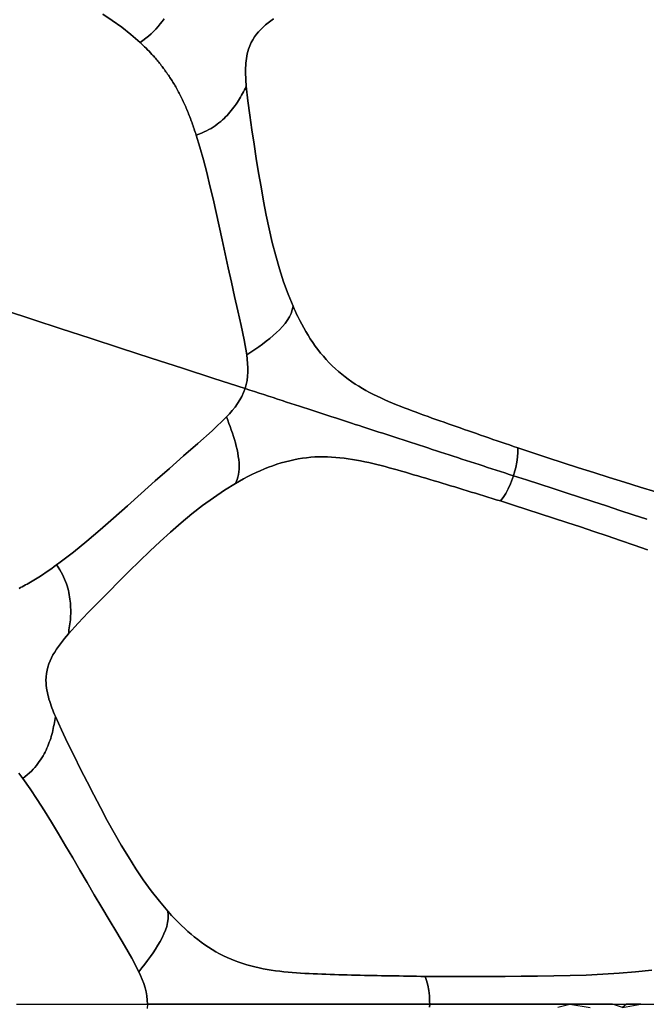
# Model space of a CAD drawing. Header units: centimetres. Extents: x -49.6 to 49.6, y -49.6 to 49.6.
# Tile 18 of 61: x -33.3 to -23.5, y 0 to 15.5. Entities that reach past the tile are written whole.
import ezdxf

# ---------------------------------------------------------------- set-up
doc = ezdxf.new("R2010")
doc.units = ezdxf.units.CM
doc.layers.get('0').update_dxf_attribs({"true_color": 0x5890e1})

msp = doc.modelspace()

# ---------------------------------------------------------------- linework, layer by layer
at = {"color": 16, "true_color": 0x870606}
for points in [[(-33.512, 10.889, 0), (-33.084, 10.75, 0), (-32.64, 10.605, 0), (-32.18, 10.456, 0), (-31.707, 10.302, 0), (-31.224, 10.145, 0), (-30.732, 9.985, 0), (-30.243, 9.826, 0), (-29.751, 9.667, 0), (-29.733, 9.731, 0), (-29.72, 9.795, 0), (-29.712, 9.86, 0), (-29.708, 9.924, 0), (-29.707, 9.993, 0), (-29.71, 10.062, 0), (-29.716, 10.129, 0), (-29.724, 10.195, 0), (-29.763, 10.43, 0), (-29.811, 10.658, 0), (-29.863, 10.886, 0), (-29.914, 11.113, 0), (-29.965, 11.337, 0), (-30.015, 11.56, 0), (-30.063, 11.78, 0), (-30.111, 11.999, 0), (-30.158, 12.216, 0), (-30.205, 12.431, 0), (-30.253, 12.642, 0), (-30.302, 12.851, 0), (-30.352, 13.056, 0), (-30.404, 13.257, 0), (-30.459, 13.453, 0), (-30.517, 13.644, 0), (-30.525, 13.668, 0), (-30.533, 13.692, 0), (-30.542, 13.717, 0), (-30.55, 13.741, 0), (-30.558, 13.765, 0), (-30.566, 13.789, 0), (-30.575, 13.813, 0), (-30.583, 13.837, 0), (-30.592, 13.86, 0), (-30.6, 13.884, 0), (-30.609, 13.907, 0), (-30.618, 13.93, 0), (-30.627, 13.954, 0), (-30.636, 13.977, 0), (-30.645, 13.999, 0), (-30.655, 14.022, 0), (-30.664, 14.045, 0), (-30.673, 14.067, 0), (-30.683, 14.089, 0), (-30.693, 14.111, 0), (-30.702, 14.132, 0), (-30.712, 14.154, 0), (-30.722, 14.175, 0), (-30.732, 14.197, 0), (-30.742, 14.218, 0), (-30.753, 14.239, 0), (-30.763, 14.26, 0), (-30.774, 14.28, 0), (-30.784, 14.301, 0), (-30.795, 14.321, 0), (-30.806, 14.341, 0), (-30.817, 14.361, 0), (-30.828, 14.381, 0), (-30.839, 14.401, 0), (-30.85, 14.42, 0), (-30.861, 14.439, 0), (-30.873, 14.458, 0), (-30.884, 14.477, 0), (-30.896, 14.496, 0), (-30.907, 14.514, 0), (-30.919, 14.532, 0), (-30.931, 14.551, 0), (-30.943, 14.569, 0), (-30.955, 14.586, 0), (-30.967, 14.604, 0), (-30.979, 14.622, 0), (-30.992, 14.639, 0), (-31.004, 14.656, 0), (-31.016, 14.673, 0), (-31.029, 14.69, 0), (-31.042, 14.707, 0), (-31.054, 14.724, 0), (-31.067, 14.74, 0), (-31.08, 14.756, 0), (-31.093, 14.772, 0), (-31.106, 14.789, 0), (-31.119, 14.804, 0), (-31.132, 14.82, 0), (-31.145, 14.836, 0), (-31.159, 14.851, 0), (-31.172, 14.866, 0), (-31.185, 14.882, 0), (-31.199, 14.897, 0), (-31.212, 14.912, 0), (-31.235, 14.936, 0), (-31.258, 14.961, 0), (-31.281, 14.985, 0), (-31.305, 15.008, 0), (-31.328, 15.031, 0), (-31.352, 15.054, 0), (-31.375, 15.077, 0), (-31.399, 15.099, 0), (-31.542, 15.223, 0), (-31.687, 15.338, 0), (-31.835, 15.444, 0), (-31.983, 15.543, 0)], [(-31.983, 15.543, 0), (-31.835, 15.444, 0), (-31.687, 15.338, 0), (-31.542, 15.223, 0), (-31.399, 15.099, 0), (-31.354, 15.132, 0), (-31.311, 15.165, 0), (-31.268, 15.199, 0), (-31.225, 15.237, 0), (-31.187, 15.272, 0), (-31.151, 15.309, 0), (-31.116, 15.348, 0), (-31.082, 15.389, 0), (-31.051, 15.428, 0), (-31.021, 15.468, 0)], [(-31.021, 15.468, 0), (-31.051, 15.428, 0), (-31.082, 15.389, 0), (-31.116, 15.348, 0), (-31.151, 15.309, 0), (-31.187, 15.272, 0), (-31.225, 15.237, 0), (-31.268, 15.199, 0), (-31.311, 15.165, 0), (-31.354, 15.132, 0), (-31.399, 15.099, 0), (-31.375, 15.077, 0), (-31.352, 15.054, 0), (-31.328, 15.031, 0), (-31.305, 15.008, 0), (-31.281, 14.985, 0), (-31.258, 14.961, 0), (-31.235, 14.936, 0), (-31.212, 14.912, 0), (-31.199, 14.897, 0), (-31.185, 14.882, 0), (-31.172, 14.866, 0), (-31.159, 14.851, 0), (-31.145, 14.836, 0), (-31.132, 14.82, 0), (-31.119, 14.804, 0), (-31.106, 14.789, 0), (-31.093, 14.772, 0), (-31.08, 14.756, 0), (-31.067, 14.74, 0), (-31.054, 14.724, 0), (-31.042, 14.707, 0), (-31.029, 14.69, 0), (-31.016, 14.673, 0), (-31.004, 14.656, 0), (-30.992, 14.639, 0), (-30.979, 14.622, 0), (-30.967, 14.604, 0), (-30.955, 14.586, 0), (-30.943, 14.569, 0), (-30.931, 14.551, 0), (-30.919, 14.532, 0), (-30.907, 14.514, 0), (-30.896, 14.496, 0), (-30.884, 14.477, 0), (-30.873, 14.458, 0), (-30.861, 14.439, 0), (-30.85, 14.42, 0), (-30.839, 14.401, 0), (-30.828, 14.381, 0), (-30.817, 14.361, 0), (-30.806, 14.341, 0), (-30.795, 14.321, 0), (-30.784, 14.301, 0), (-30.774, 14.28, 0), (-30.763, 14.26, 0), (-30.753, 14.239, 0), (-30.742, 14.218, 0), (-30.732, 14.197, 0), (-30.722, 14.175, 0), (-30.712, 14.154, 0), (-30.702, 14.132, 0), (-30.693, 14.111, 0), (-30.683, 14.089, 0), (-30.673, 14.067, 0), (-30.664, 14.045, 0), (-30.655, 14.022, 0), (-30.645, 13.999, 0), (-30.636, 13.977, 0), (-30.627, 13.954, 0), (-30.618, 13.93, 0), (-30.609, 13.907, 0), (-30.6, 13.884, 0), (-30.592, 13.86, 0), (-30.583, 13.837, 0), (-30.575, 13.813, 0), (-30.566, 13.789, 0), (-30.558, 13.765, 0), (-30.55, 13.741, 0), (-30.542, 13.717, 0), (-30.533, 13.692, 0), (-30.525, 13.668, 0), (-30.517, 13.644, 0), (-30.475, 13.66, 0), (-30.433, 13.677, 0), (-30.393, 13.694, 0), (-30.354, 13.712, 0), (-30.318, 13.731, 0), (-30.283, 13.751, 0), (-30.251, 13.772, 0), (-30.219, 13.793, 0), (-30.189, 13.814, 0), (-30.161, 13.837, 0), (-30.133, 13.859, 0), (-30.107, 13.882, 0), (-30.081, 13.906, 0), (-30.057, 13.93, 0), (-30.033, 13.954, 0), (-30.01, 13.979, 0), (-29.988, 14.004, 0), (-29.967, 14.029, 0), (-29.946, 14.055, 0), (-29.926, 14.081, 0), (-29.907, 14.107, 0), (-29.888, 14.133, 0), (-29.87, 14.16, 0), (-29.853, 14.187, 0), (-29.836, 14.214, 0), (-29.82, 14.242, 0), (-29.805, 14.27, 0), (-29.79, 14.298, 0), (-29.775, 14.326, 0), (-29.76, 14.354, 0), (-29.746, 14.383, 0), (-29.731, 14.411, 0), (-29.734, 14.447, 0), (-29.737, 14.483, 0), (-29.739, 14.519, 0), (-29.74, 14.555, 0), (-29.742, 14.592, 0), (-29.742, 14.628, 0), (-29.742, 14.665, 0), (-29.741, 14.702, 0), (-29.74, 14.737, 0), (-29.738, 14.772, 0), (-29.734, 14.809, 0), (-29.73, 14.846, 0), (-29.724, 14.883, 0), (-29.717, 14.92, 0), (-29.708, 14.957, 0), (-29.697, 14.994, 0), (-29.678, 15.047, 0), (-29.656, 15.096, 0), (-29.631, 15.143, 0), (-29.603, 15.187, 0), (-29.573, 15.228, 0), (-29.54, 15.268, 0), (-29.505, 15.305, 0), (-29.468, 15.341, 0), (-29.43, 15.375, 0), (-29.389, 15.409, 0), (-29.347, 15.441, 0), (-29.304, 15.471, 0)], [(-29.304, 15.471, 0), (-29.347, 15.441, 0), (-29.389, 15.409, 0), (-29.43, 15.375, 0), (-29.468, 15.341, 0), (-29.505, 15.305, 0), (-29.54, 15.268, 0), (-29.573, 15.228, 0), (-29.603, 15.187, 0), (-29.631, 15.143, 0), (-29.656, 15.096, 0), (-29.678, 15.047, 0), (-29.697, 14.994, 0), (-29.708, 14.957, 0), (-29.717, 14.92, 0), (-29.724, 14.883, 0), (-29.73, 14.846, 0), (-29.734, 14.809, 0), (-29.738, 14.772, 0), (-29.74, 14.737, 0), (-29.741, 14.702, 0), (-29.742, 14.665, 0), (-29.742, 14.628, 0), (-29.742, 14.592, 0), (-29.74, 14.555, 0), (-29.739, 14.519, 0), (-29.737, 14.483, 0), (-29.734, 14.447, 0), (-29.731, 14.411, 0), (-29.707, 14.182, 0), (-29.677, 13.956, 0), (-29.644, 13.73, 0), (-29.609, 13.504, 0), (-29.574, 13.28, 0), (-29.537, 13.054, 0), (-29.5, 12.832, 0), (-29.46, 12.609, 0), (-29.417, 12.39, 0), (-29.372, 12.172, 0), (-29.323, 11.959, 0), (-29.269, 11.748, 0), (-29.21, 11.544, 0), (-29.145, 11.342, 0), (-29.075, 11.148, 0), (-28.997, 10.959, 0), (-28.979, 10.917, 0), (-28.96, 10.876, 0), (-28.941, 10.835, 0), (-28.921, 10.795, 0), (-28.891, 10.735, 0), (-28.86, 10.676, 0), (-28.828, 10.618, 0), (-28.795, 10.56, 0), (-28.761, 10.504, 0), (-28.726, 10.449, 0), (-28.687, 10.39, 0), (-28.648, 10.334, 0), (-28.607, 10.278, 0), (-28.564, 10.224, 0), (-28.521, 10.172, 0), (-28.476, 10.12, 0), (-28.429, 10.071, 0), (-28.381, 10.022, 0), (-28.333, 9.976, 0), (-28.284, 9.932, 0), (-28.233, 9.89, 0), (-28.181, 9.85, 0), (-28.129, 9.811, 0), (-28.075, 9.773, 0), (-28.021, 9.737, 0), (-27.965, 9.702, 0), (-27.909, 9.669, 0), (-27.852, 9.637, 0), (-27.794, 9.606, 0), (-27.736, 9.575, 0), (-27.677, 9.546, 0), (-27.617, 9.518, 0), (-27.557, 9.491, 0), (-27.496, 9.464, 0), (-27.436, 9.438, 0), (-27.375, 9.413, 0), (-27.314, 9.389, 0), (-27.252, 9.365, 0), (-27.191, 9.341, 0), (-27.128, 9.317, 0), (-27.066, 9.294, 0), (-27.003, 9.271, 0), (-26.941, 9.249, 0), (-26.878, 9.226, 0), (-26.816, 9.203, 0), (-26.753, 9.181, 0), (-26.69, 9.158, 0), (-26.626, 9.136, 0), (-26.563, 9.113, 0), (-26.499, 9.091, 0), (-26.436, 9.069, 0), (-26.372, 9.047, 0), (-26.308, 9.024, 0), (-26.244, 9.002, 0), (-26.18, 8.98, 0), (-26.116, 8.958, 0), (-26.052, 8.936, 0), (-25.987, 8.913, 0), (-25.923, 8.891, 0), (-25.858, 8.869, 0), (-25.794, 8.847, 0), (-25.729, 8.825, 0), (-25.664, 8.803, 0), (-25.599, 8.781, 0), (-25.534, 8.759, 0), (-25.469, 8.736, 0), (-25.233, 8.657, 0), (-24.995, 8.578, 0), (-24.756, 8.5, 0), (-24.516, 8.424, 0), (-24.275, 8.347, 0), (-24.033, 8.271, 0), (-23.791, 8.195, 0), (-23.547, 8.12, 0), (-23.302, 8.046, 0)], [(-33.3, 6.529, 0), (-33.274, 6.542, 0), (-33.248, 6.556, 0), (-33.223, 6.569, 0), (-33.197, 6.583, 0), (-33.172, 6.597, 0), (-33.146, 6.611, 0), (-33.12, 6.626, 0), (-33.095, 6.641, 0), (-33.069, 6.657, 0), (-33.043, 6.672, 0), (-33.017, 6.688, 0), (-32.991, 6.705, 0), (-32.965, 6.721, 0), (-32.94, 6.738, 0), (-32.914, 6.755, 0), (-32.888, 6.773, 0), (-32.862, 6.79, 0), (-32.824, 6.817, 0), (-32.786, 6.843, 0), (-32.748, 6.871, 0), (-32.709, 6.898, 0), (-32.654, 6.939, 0), (-32.446, 7.1, 0), (-32.237, 7.27, 0), (-32.027, 7.448, 0), (-31.817, 7.632, 0), (-31.599, 7.824, 0), (-31.38, 8.019, 0), (-31.16, 8.215, 0), (-30.938, 8.412, 0), (-30.715, 8.608, 0), (-30.49, 8.804, 0), (-30.265, 9.004, 0), (-30.041, 9.221, 0), (-29.995, 9.27, 0), (-29.951, 9.321, 0), (-29.908, 9.375, 0), (-29.868, 9.432, 0), (-29.833, 9.487, 0), (-29.802, 9.544, 0), (-29.775, 9.604, 0), (-29.751, 9.667, 0), (-30.243, 9.826, 0), (-30.732, 9.985, 0), (-31.224, 10.145, 0), (-31.707, 10.302, 0), (-32.18, 10.456, 0), (-32.64, 10.605, 0), (-33.084, 10.75, 0), (-33.512, 10.889, 0)], [(-23.302, 8.046, 0), (-23.547, 8.12, 0), (-23.791, 8.195, 0), (-24.033, 8.271, 0), (-24.275, 8.347, 0), (-24.516, 8.424, 0), (-24.756, 8.5, 0), (-24.995, 8.578, 0), (-25.233, 8.657, 0), (-25.469, 8.736, 0), (-25.468, 8.667, 0), (-25.472, 8.591, 0), (-25.483, 8.51, 0), (-25.501, 8.425, 0), (-25.524, 8.339, 0), (-25.537, 8.297, 0), (-25.331, 8.231, 0), (-25.123, 8.163, 0), (-24.915, 8.095, 0), (-24.706, 8.027, 0), (-24.497, 7.96, 0), (-24.288, 7.892, 0), (-24.077, 7.823, 0), (-23.866, 7.754, 0), (-23.655, 7.686, 0), (-23.444, 7.617, 0)], [(-23.431, 7.132, 0), (-23.643, 7.208, 0), (-23.854, 7.281, 0), (-24.065, 7.352, 0), (-24.276, 7.423, 0), (-24.486, 7.494, 0), (-24.697, 7.564, 0), (-24.906, 7.633, 0), (-25.116, 7.702, 0), (-25.324, 7.769, 0), (-25.533, 7.836, 0), (-25.74, 7.901, 0), (-25.806, 7.921, 0), (-25.872, 7.941, 0), (-25.938, 7.962, 0), (-26.003, 7.982, 0), (-26.069, 8.002, 0), (-26.134, 8.022, 0), (-26.199, 8.042, 0), (-26.264, 8.062, 0), (-26.329, 8.082, 0), (-26.394, 8.102, 0), (-26.459, 8.122, 0), (-26.524, 8.141, 0), (-26.589, 8.161, 0), (-26.653, 8.18, 0), (-26.718, 8.2, 0), (-26.782, 8.219, 0), (-26.847, 8.238, 0), (-26.911, 8.257, 0), (-26.975, 8.276, 0), (-27.039, 8.295, 0), (-27.104, 8.314, 0), (-27.168, 8.333, 0), (-27.232, 8.351, 0), (-27.296, 8.37, 0), (-27.36, 8.388, 0), (-27.424, 8.406, 0), (-27.488, 8.423, 0), (-27.552, 8.441, 0), (-27.616, 8.457, 0), (-27.68, 8.473, 0), (-27.744, 8.489, 0), (-27.808, 8.503, 0), (-27.872, 8.518, 0), (-27.936, 8.531, 0), (-28.001, 8.543, 0), (-28.065, 8.554, 0), (-28.13, 8.564, 0), (-28.195, 8.573, 0), (-28.26, 8.58, 0), (-28.325, 8.586, 0), (-28.391, 8.591, 0), (-28.456, 8.594, 0), (-28.522, 8.595, 0), (-28.588, 8.594, 0), (-28.653, 8.592, 0), (-28.719, 8.588, 0), (-28.785, 8.581, 0), (-28.851, 8.573, 0), (-28.917, 8.562, 0), (-28.984, 8.549, 0), (-29.05, 8.534, 0), (-29.116, 8.517, 0), (-29.183, 8.498, 0), (-29.249, 8.477, 0), (-29.315, 8.455, 0), (-29.38, 8.43, 0), (-29.447, 8.404, 0), (-29.512, 8.376, 0), (-29.578, 8.346, 0), (-29.642, 8.316, 0), (-29.708, 8.283, 0), (-29.773, 8.249, 0), (-29.837, 8.213, 0), (-29.901, 8.176, 0), (-30.075, 8.069, 0), (-30.246, 7.953, 0), (-30.417, 7.828, 0), (-30.585, 7.697, 0), (-30.754, 7.557, 0), (-30.92, 7.412, 0), (-31.084, 7.264, 0), (-31.245, 7.113, 0), (-31.409, 6.956, 0), (-31.57, 6.798, 0), (-31.732, 6.638, 0), (-31.892, 6.477, 0), (-32.053, 6.314, 0), (-32.213, 6.151, 0), (-32.37, 5.985, 0), (-32.524, 5.815, 0), (-32.555, 5.778, 0), (-32.587, 5.74, 0), (-32.619, 5.7, 0), (-32.651, 5.659, 0), (-32.682, 5.616, 0), (-32.712, 5.573, 0), (-32.74, 5.529, 0), (-32.767, 5.484, 0), (-32.791, 5.438, 0), (-32.812, 5.392, 0), (-32.831, 5.344, 0), (-32.847, 5.295, 0), (-32.86, 5.245, 0), (-32.869, 5.193, 0), (-32.875, 5.139, 0), (-32.877, 5.083, 0), (-32.875, 5.045, 0), (-32.873, 5.007, 0), (-32.868, 4.969, 0), (-32.862, 4.932, 0), (-32.855, 4.896, 0), (-32.847, 4.86, 0), (-32.838, 4.825, 0), (-32.829, 4.791, 0), (-32.818, 4.756, 0), (-32.807, 4.721, 0), (-32.795, 4.687, 0), (-32.783, 4.653, 0), (-32.77, 4.619, 0), (-32.757, 4.585, 0), (-32.743, 4.551, 0), (-32.729, 4.518, 0), (-32.635, 4.308, 0), (-32.537, 4.103, 0), (-32.436, 3.898, 0), (-32.333, 3.693, 0), (-32.23, 3.491, 0), (-32.126, 3.288, 0), (-32.021, 3.088, 0), (-31.914, 2.888, 0), (-31.806, 2.693, 0), (-31.696, 2.5, 0), (-31.583, 2.313, 0), (-31.466, 2.128, 0), (-31.348, 1.952, 0), (-31.224, 1.781, 0), (-31.096, 1.617, 0), (-30.964, 1.462, 0), (-30.934, 1.428, 0), (-30.903, 1.395, 0), (-30.872, 1.362, 0), (-30.841, 1.33, 0), (-30.794, 1.282, 0), (-30.746, 1.235, 0), (-30.698, 1.19, 0), (-30.649, 1.145, 0), (-30.599, 1.102, 0), (-30.549, 1.06, 0), (-30.494, 1.017, 0), (-30.439, 0.975, 0), (-30.383, 0.935, 0), (-30.326, 0.897, 0), (-30.268, 0.86, 0), (-30.209, 0.826, 0), (-30.15, 0.793, 0), (-30.089, 0.761, 0), (-30.029, 0.733, 0), (-29.969, 0.706, 0), (-29.907, 0.682, 0), (-29.846, 0.659, 0), (-29.784, 0.638, 0), (-29.721, 0.619, 0), (-29.658, 0.602, 0), (-29.595, 0.586, 0), (-29.531, 0.571, 0), (-29.467, 0.558, 0), (-29.402, 0.546, 0), (-29.338, 0.536, 0), (-29.272, 0.526, 0), (-29.207, 0.518, 0), (-29.141, 0.511, 0), (-29.075, 0.504, 0), (-29.01, 0.498, 0), (-28.944, 0.493, 0), (-28.878, 0.489, 0), (-28.812, 0.485, 0), (-28.746, 0.481, 0), (-28.68, 0.478, 0), (-28.613, 0.476, 0), (-28.547, 0.473, 0), (-28.48, 0.471, 0), (-28.414, 0.468, 0), (-28.347, 0.466, 0), (-28.28, 0.464, 0), (-28.213, 0.463, 0), (-28.146, 0.461, 0), (-28.079, 0.459, 0), (-28.011, 0.457, 0), (-27.944, 0.456, 0), (-27.877, 0.454, 0), (-27.809, 0.453, 0), (-27.742, 0.452, 0), (-27.674, 0.45, 0), (-27.606, 0.449, 0), (-27.538, 0.448, 0), (-27.469, 0.447, 0), (-27.401, 0.446, 0), (-27.333, 0.445, 0), (-27.265, 0.444, 0), (-27.197, 0.442, 0), (-27.128, 0.441, 0), (-27.06, 0.44, 0), (-26.991, 0.439, 0), (-26.922, 0.438, 0), (-26.673, 0.436, 0), (-26.422, 0.434, 0), (-26.171, 0.434, 0), (-25.919, 0.435, 0), (-25.667, 0.437, 0), (-25.413, 0.44, 0), (-25.159, 0.442, 0), (-24.904, 0.446, 0), (-24.648, 0.451, 0), (-24.392, 0.459, 0), (-24.135, 0.471, 0), (-23.878, 0.487, 0), (-23.621, 0.508, 0), (-23.364, 0.536, 0)], [(-23.444, 7.617, 0), (-23.655, 7.686, 0), (-23.866, 7.754, 0), (-24.077, 7.823, 0), (-24.288, 7.892, 0), (-24.497, 7.96, 0), (-24.706, 8.027, 0), (-24.915, 8.095, 0), (-25.123, 8.163, 0), (-25.331, 8.231, 0), (-25.537, 8.297, 0), (-25.552, 8.254, 0), (-25.584, 8.171, 0), (-25.619, 8.092, 0), (-25.658, 8.02, 0), (-25.699, 7.956, 0), (-25.74, 7.901, 0), (-25.533, 7.836, 0), (-25.324, 7.769, 0), (-25.116, 7.702, 0), (-24.906, 7.633, 0), (-24.697, 7.564, 0), (-24.486, 7.494, 0), (-24.276, 7.423, 0), (-24.065, 7.352, 0), (-23.854, 7.281, 0), (-23.643, 7.208, 0), (-23.431, 7.132, 0)], [(-33.301, 3.628, 0), (-33.285, 3.608, 0), (-33.27, 3.587, 0), (-33.255, 3.566, 0), (-33.24, 3.545, 0), (-33.205, 3.574, 0), (-33.17, 3.603, 0), (-33.137, 3.632, 0), (-33.106, 3.661, 0), (-33.077, 3.691, 0), (-33.051, 3.72, 0), (-33.026, 3.75, 0), (-33.002, 3.779, 0), (-32.981, 3.809, 0), (-32.96, 3.839, 0), (-32.941, 3.869, 0), (-32.923, 3.9, 0), (-32.906, 3.93, 0), (-32.89, 3.96, 0), (-32.875, 3.991, 0), (-32.861, 4.021, 0), (-32.848, 4.052, 0), (-32.835, 4.082, 0), (-32.824, 4.113, 0), (-32.813, 4.144, 0), (-32.802, 4.175, 0), (-32.793, 4.206, 0), (-32.784, 4.237, 0), (-32.776, 4.268, 0), (-32.769, 4.299, 0), (-32.762, 4.33, 0), (-32.756, 4.361, 0), (-32.75, 4.393, 0), (-32.745, 4.424, 0), (-32.74, 4.455, 0), (-32.734, 4.487, 0), (-32.729, 4.518, 0), (-32.743, 4.551, 0), (-32.757, 4.585, 0), (-32.77, 4.619, 0), (-32.783, 4.653, 0), (-32.795, 4.687, 0), (-32.807, 4.721, 0), (-32.818, 4.756, 0), (-32.829, 4.791, 0), (-32.838, 4.825, 0), (-32.847, 4.86, 0), (-32.855, 4.896, 0), (-32.862, 4.932, 0), (-32.868, 4.969, 0), (-32.873, 5.007, 0), (-32.875, 5.045, 0), (-32.877, 5.083, 0), (-32.875, 5.139, 0), (-32.869, 5.193, 0), (-32.86, 5.245, 0), (-32.847, 5.295, 0), (-32.831, 5.344, 0), (-32.812, 5.392, 0), (-32.791, 5.438, 0), (-32.767, 5.484, 0), (-32.74, 5.529, 0), (-32.712, 5.573, 0), (-32.682, 5.616, 0), (-32.651, 5.659, 0), (-32.619, 5.7, 0), (-32.587, 5.74, 0), (-32.555, 5.778, 0), (-32.524, 5.815, 0), (-32.52, 5.847, 0), (-32.515, 5.878, 0), (-32.51, 5.909, 0), (-32.505, 5.941, 0), (-32.501, 5.972, 0), (-32.497, 6.004, 0), (-32.494, 6.036, 0), (-32.491, 6.068, 0), (-32.489, 6.1, 0), (-32.488, 6.132, 0), (-32.488, 6.165, 0), (-32.488, 6.197, 0), (-32.489, 6.23, 0), (-32.49, 6.263, 0), (-32.493, 6.296, 0), (-32.496, 6.329, 0), (-32.5, 6.362, 0), (-32.505, 6.396, 0), (-32.511, 6.43, 0), (-32.518, 6.464, 0), (-32.525, 6.498, 0), (-32.534, 6.532, 0), (-32.544, 6.567, 0), (-32.556, 6.602, 0), (-32.569, 6.638, 0), (-32.583, 6.674, 0), (-32.6, 6.71, 0), (-32.618, 6.747, 0), (-32.638, 6.784, 0), (-32.661, 6.822, 0), (-32.685, 6.86, 0), (-32.709, 6.898, 0), (-32.748, 6.871, 0), (-32.786, 6.843, 0), (-32.824, 6.817, 0), (-32.862, 6.79, 0), (-32.888, 6.773, 0), (-32.914, 6.755, 0), (-32.94, 6.738, 0), (-32.965, 6.721, 0), (-32.991, 6.705, 0), (-33.017, 6.688, 0), (-33.043, 6.672, 0), (-33.069, 6.657, 0), (-33.095, 6.641, 0), (-33.12, 6.626, 0), (-33.146, 6.611, 0), (-33.172, 6.597, 0), (-33.197, 6.583, 0), (-33.223, 6.569, 0), (-33.248, 6.556, 0), (-33.274, 6.542, 0), (-33.3, 6.529, 0)], [(-33.339, 0, 0), (-32.83, 0, 0), (-32.314, 0, 0), (-31.799, 0, 0), (-31.282, 0, 0), (-31.285, 0.067, 0), (-31.293, 0.132, 0), (-31.305, 0.196, 0), (-31.321, 0.259, 0), (-31.341, 0.324, 0), (-31.365, 0.389, 0), (-31.392, 0.451, 0), (-31.419, 0.511, 0), (-31.529, 0.723, 0), (-31.646, 0.925, 0), (-31.765, 1.126, 0), (-31.884, 1.325, 0), (-32.002, 1.522, 0), (-32.118, 1.719, 0), (-32.232, 1.913, 0), (-32.345, 2.107, 0), (-32.457, 2.299, 0), (-32.568, 2.489, 0), (-32.679, 2.675, 0), (-32.79, 2.858, 0), (-32.901, 3.038, 0), (-33.013, 3.213, 0), (-33.125, 3.382, 0), (-33.24, 3.545, 0), (-33.255, 3.566, 0), (-33.27, 3.587, 0), (-33.285, 3.608, 0), (-33.301, 3.628, 0)], [(-23.364, 0.536, 0), (-23.621, 0.508, 0), (-23.878, 0.487, 0), (-24.135, 0.471, 0), (-24.392, 0.459, 0), (-24.648, 0.451, 0), (-24.904, 0.446, 0), (-25.159, 0.442, 0), (-25.413, 0.44, 0), (-25.667, 0.437, 0), (-25.919, 0.435, 0), (-26.171, 0.434, 0), (-26.422, 0.434, 0), (-26.673, 0.436, 0), (-26.922, 0.438, 0), (-26.9, 0.372, 0), (-26.88, 0.3, 0), (-26.866, 0.219, 0), (-26.856, 0.133, 0), (-26.852, 0.044, 0), (-26.851, 0, 0), (-26.635, 0, 0), (-26.416, 0, 0), (-26.197, 0, 0), (-25.977, 0, 0), (-25.758, 0, 0), (-25.538, 0, 0), (-25.316, 0, 0), (-25.094, 0, 0), (-24.873, 0, 0), (-24.651, 0, 0), (-24.428, 0, 0), (-24.204, 0, 0), (-23.982, 0, 0), (-23.759, 0, 0), (-23.536, 0, 0), (-23.312, 0, 0)], [(-26.852, -0.046, 0), (-26.851, 0, 0), (-26.922, 0, 0), (-26.993, 0, 0), (-27.064, 0, 0), (-27.135, 0, 0), (-27.206, 0, 0), (-27.277, 0, 0), (-27.348, 0, 0), (-27.419, 0, 0), (-27.49, 0, 0), (-27.561, 0, 0), (-27.632, 0, 0), (-27.702, 0, 0), (-27.773, 0, 0), (-27.843, 0, 0), (-27.913, 0, 0), (-27.983, 0, 0), (-28.053, 0, 0), (-28.123, 0, 0), (-28.193, 0, 0), (-28.262, 0, 0), (-28.331, 0, 0), (-28.4, 0, 0), (-28.468, 0, 0), (-28.536, 0, 0), (-28.605, 0, 0), (-28.673, 0, 0), (-28.74, 0, 0), (-28.808, 0, 0), (-28.875, 0, 0), (-28.941, 0, 0), (-29.007, 0, 0), (-29.073, 0, 0), (-29.14, 0, 0), (-29.206, 0, 0), (-29.271, 0, 0), (-29.335, 0, 0), (-29.398, 0, 0), (-29.462, 0, 0), (-29.526, 0, 0), (-29.591, 0, 0), (-29.656, 0, 0), (-29.721, 0, 0), (-29.785, 0, 0), (-29.85, 0, 0), (-29.915, 0, 0), (-29.98, 0, 0), (-30.046, 0, 0), (-30.112, 0, 0), (-30.179, 0, 0), (-30.247, 0, 0), (-30.316, 0, 0), (-30.385, 0, 0), (-30.455, 0, 0), (-30.526, 0, 0), (-30.598, 0, 0), (-30.67, 0, 0), (-30.744, 0, 0), (-30.819, 0, 0), (-30.895, 0, 0), (-30.971, 0, 0), (-31.048, 0, 0), (-31.126, 0, 0), (-31.204, 0, 0), (-31.282, 0, 0), (-31.285, -0.067, 0)], [(-24.84, -0.047, 0), (-24.651, 0, 0), (-24.873, 0, 0), (-25.094, 0, 0), (-25.316, 0, 0), (-25.538, 0, 0), (-25.758, 0, 0), (-25.977, 0, 0), (-26.197, 0, 0), (-26.416, 0, 0), (-26.635, 0, 0), (-26.851, 0, 0), (-26.852, -0.046, 0)], [(-23.822, -0.051, 0), (-23.982, 0, 0), (-24.204, 0, 0), (-24.428, 0, 0), (-24.651, 0, 0), (-24.332, -0.048, 0)]]:
    msp.add_polyline3d(points, dxfattribs=at)
for points in [[(-29.763, 10.43, 0), (-29.724, 10.195, 0), (-29.661, 10.237, 0), (-29.598, 10.28, 0), (-29.536, 10.322, 0), (-29.476, 10.365, 0), (-29.419, 10.408, 0), (-29.364, 10.452, 0), (-29.31, 10.497, 0), (-29.258, 10.544, 0), (-29.21, 10.59, 0), (-29.165, 10.638, 0), (-29.123, 10.687, 0), (-29.087, 10.736, 0), (-29.054, 10.79, 0), (-29.028, 10.843, 0), (-29.009, 10.901, 0), (-28.997, 10.959, 0), (-29.075, 11.148, 0), (-29.145, 11.342, 0), (-29.21, 11.544, 0), (-29.269, 11.748, 0), (-29.323, 11.959, 0), (-29.372, 12.172, 0), (-29.417, 12.39, 0), (-29.46, 12.609, 0), (-29.5, 12.832, 0), (-29.537, 13.054, 0), (-29.574, 13.28, 0), (-29.609, 13.504, 0), (-29.644, 13.73, 0), (-29.677, 13.956, 0), (-29.707, 14.182, 0), (-29.731, 14.411, 0), (-29.746, 14.383, 0), (-29.76, 14.354, 0), (-29.775, 14.326, 0), (-29.79, 14.298, 0), (-29.805, 14.27, 0), (-29.82, 14.242, 0), (-29.836, 14.214, 0), (-29.853, 14.187, 0), (-29.87, 14.16, 0), (-29.888, 14.133, 0), (-29.907, 14.107, 0), (-29.926, 14.081, 0), (-29.946, 14.055, 0), (-29.967, 14.029, 0), (-29.988, 14.004, 0), (-30.01, 13.979, 0), (-30.033, 13.954, 0), (-30.057, 13.93, 0), (-30.081, 13.906, 0), (-30.107, 13.882, 0), (-30.133, 13.859, 0), (-30.161, 13.837, 0), (-30.189, 13.814, 0), (-30.219, 13.793, 0), (-30.251, 13.772, 0), (-30.283, 13.751, 0), (-30.318, 13.731, 0), (-30.354, 13.712, 0), (-30.393, 13.694, 0), (-30.433, 13.677, 0), (-30.475, 13.66, 0), (-30.517, 13.644, 0), (-30.459, 13.453, 0), (-30.404, 13.257, 0), (-30.352, 13.056, 0), (-30.302, 12.851, 0), (-30.253, 12.642, 0), (-30.205, 12.431, 0), (-30.158, 12.216, 0), (-30.111, 11.999, 0), (-30.063, 11.78, 0), (-30.015, 11.56, 0), (-29.965, 11.337, 0), (-29.914, 11.113, 0), (-29.863, 10.886, 0), (-29.811, 10.658, 0)], [(-29.087, 10.736, 0), (-29.123, 10.687, 0), (-29.165, 10.638, 0), (-29.21, 10.59, 0), (-29.258, 10.544, 0), (-29.31, 10.497, 0), (-29.364, 10.452, 0), (-29.419, 10.408, 0), (-29.476, 10.365, 0), (-29.536, 10.322, 0), (-29.598, 10.28, 0), (-29.661, 10.237, 0), (-29.724, 10.195, 0), (-29.716, 10.129, 0), (-29.71, 10.062, 0), (-29.707, 9.993, 0), (-29.708, 9.924, 0), (-29.712, 9.86, 0), (-29.72, 9.795, 0), (-29.733, 9.731, 0), (-29.751, 9.667, 0), (-29.677, 9.642, 0), (-29.602, 9.618, 0), (-29.529, 9.594, 0), (-29.455, 9.571, 0), (-29.383, 9.547, 0), (-29.311, 9.524, 0), (-29.24, 9.501, 0), (-29.169, 9.478, 0), (-29.1, 9.455, 0), (-29.032, 9.433, 0), (-28.964, 9.411, 0), (-28.898, 9.389, 0), (-28.832, 9.368, 0), (-28.767, 9.347, 0), (-28.702, 9.326, 0), (-28.638, 9.305, 0), (-28.576, 9.285, 0), (-28.513, 9.264, 0), (-28.451, 9.244, 0), (-28.389, 9.224, 0), (-28.328, 9.204, 0), (-28.266, 9.184, 0), (-28.204, 9.164, 0), (-28.143, 9.144, 0), (-28.081, 9.124, 0), (-28.02, 9.104, 0), (-27.959, 9.084, 0), (-27.899, 9.065, 0), (-27.838, 9.045, 0), (-27.777, 9.025, 0), (-27.714, 9.005, 0), (-27.65, 8.984, 0), (-27.588, 8.964, 0), (-27.525, 8.943, 0), (-27.461, 8.923, 0), (-27.398, 8.902, 0), (-27.334, 8.881, 0), (-27.269, 8.86, 0), (-27.205, 8.839, 0), (-27.14, 8.818, 0), (-27.075, 8.797, 0), (-27.01, 8.776, 0), (-26.944, 8.755, 0), (-26.879, 8.733, 0), (-26.813, 8.712, 0), (-26.747, 8.691, 0), (-26.68, 8.669, 0), (-26.614, 8.647, 0), (-26.547, 8.626, 0), (-26.481, 8.604, 0), (-26.414, 8.582, 0), (-26.346, 8.56, 0), (-26.279, 8.539, 0), (-26.212, 8.517, 0), (-26.145, 8.495, 0), (-26.077, 8.473, 0), (-26.01, 8.451, 0), (-25.942, 8.429, 0), (-25.875, 8.407, 0), (-25.807, 8.385, 0), (-25.74, 8.363, 0), (-25.672, 8.341, 0), (-25.605, 8.319, 0), (-25.537, 8.297, 0), (-25.524, 8.339, 0), (-25.501, 8.425, 0), (-25.483, 8.51, 0), (-25.472, 8.591, 0), (-25.468, 8.667, 0), (-25.469, 8.736, 0), (-25.534, 8.759, 0), (-25.599, 8.781, 0), (-25.664, 8.803, 0), (-25.729, 8.825, 0), (-25.794, 8.847, 0), (-25.858, 8.869, 0), (-25.923, 8.891, 0), (-25.987, 8.913, 0), (-26.052, 8.936, 0), (-26.116, 8.958, 0), (-26.18, 8.98, 0), (-26.244, 9.002, 0), (-26.308, 9.024, 0), (-26.372, 9.047, 0), (-26.436, 9.069, 0), (-26.499, 9.091, 0), (-26.563, 9.113, 0), (-26.626, 9.136, 0), (-26.69, 9.158, 0), (-26.753, 9.181, 0), (-26.816, 9.203, 0), (-26.878, 9.226, 0), (-26.941, 9.249, 0), (-27.003, 9.271, 0), (-27.066, 9.294, 0), (-27.128, 9.317, 0), (-27.191, 9.341, 0), (-27.252, 9.365, 0), (-27.314, 9.389, 0), (-27.375, 9.413, 0), (-27.436, 9.438, 0), (-27.496, 9.464, 0), (-27.557, 9.491, 0), (-27.617, 9.518, 0), (-27.677, 9.546, 0), (-27.736, 9.575, 0), (-27.794, 9.606, 0), (-27.852, 9.637, 0), (-27.909, 9.669, 0), (-27.965, 9.702, 0), (-28.021, 9.737, 0), (-28.075, 9.773, 0), (-28.129, 9.811, 0), (-28.181, 9.85, 0), (-28.233, 9.89, 0), (-28.284, 9.932, 0), (-28.333, 9.976, 0), (-28.381, 10.022, 0), (-28.429, 10.071, 0), (-28.476, 10.12, 0), (-28.521, 10.172, 0), (-28.564, 10.224, 0), (-28.607, 10.278, 0), (-28.648, 10.334, 0), (-28.687, 10.39, 0), (-28.726, 10.449, 0), (-28.761, 10.504, 0), (-28.795, 10.56, 0), (-28.828, 10.618, 0), (-28.86, 10.676, 0), (-28.891, 10.735, 0), (-28.921, 10.795, 0), (-28.941, 10.835, 0), (-28.96, 10.876, 0), (-28.979, 10.917, 0), (-28.997, 10.959, 0), (-29.009, 10.901, 0), (-29.028, 10.843, 0), (-29.054, 10.79, 0)], [(-29.775, 9.604, 0), (-29.802, 9.544, 0), (-29.833, 9.487, 0), (-29.868, 9.432, 0), (-29.908, 9.375, 0), (-29.951, 9.321, 0), (-29.995, 9.27, 0), (-30.041, 9.221, 0), (-30.022, 9.17, 0), (-30.003, 9.12, 0), (-29.985, 9.07, 0), (-29.967, 9.019, 0), (-29.949, 8.968, 0), (-29.933, 8.916, 0), (-29.917, 8.864, 0), (-29.903, 8.812, 0), (-29.889, 8.76, 0), (-29.877, 8.707, 0), (-29.866, 8.655, 0), (-29.858, 8.602, 0), (-29.85, 8.551, 0), (-29.845, 8.5, 0), (-29.843, 8.45, 0), (-29.843, 8.402, 0), (-29.846, 8.357, 0), (-29.853, 8.315, 0), (-29.862, 8.276, 0), (-29.873, 8.24, 0), (-29.901, 8.176, 0), (-29.837, 8.213, 0), (-29.773, 8.249, 0), (-29.708, 8.283, 0), (-29.642, 8.316, 0), (-29.578, 8.346, 0), (-29.512, 8.376, 0), (-29.447, 8.404, 0), (-29.38, 8.43, 0), (-29.315, 8.455, 0), (-29.249, 8.477, 0), (-29.183, 8.498, 0), (-29.116, 8.517, 0), (-29.05, 8.534, 0), (-28.984, 8.549, 0), (-28.917, 8.562, 0), (-28.851, 8.573, 0), (-28.785, 8.581, 0), (-28.719, 8.588, 0), (-28.653, 8.592, 0), (-28.588, 8.594, 0), (-28.522, 8.595, 0), (-28.456, 8.594, 0), (-28.391, 8.591, 0), (-28.325, 8.586, 0), (-28.26, 8.58, 0), (-28.195, 8.573, 0), (-28.13, 8.564, 0), (-28.065, 8.554, 0), (-28.001, 8.543, 0), (-27.936, 8.531, 0), (-27.872, 8.518, 0), (-27.808, 8.503, 0), (-27.744, 8.489, 0), (-27.68, 8.473, 0), (-27.616, 8.457, 0), (-27.552, 8.441, 0), (-27.488, 8.423, 0), (-27.424, 8.406, 0), (-27.36, 8.388, 0), (-27.296, 8.37, 0), (-27.232, 8.351, 0), (-27.168, 8.333, 0), (-27.104, 8.314, 0), (-27.039, 8.295, 0), (-26.975, 8.276, 0), (-26.911, 8.257, 0), (-26.847, 8.238, 0), (-26.782, 8.219, 0), (-26.718, 8.2, 0), (-26.653, 8.18, 0), (-26.589, 8.161, 0), (-26.524, 8.141, 0), (-26.459, 8.122, 0), (-26.394, 8.102, 0), (-26.329, 8.082, 0), (-26.264, 8.062, 0), (-26.199, 8.042, 0), (-26.134, 8.022, 0), (-26.069, 8.002, 0), (-26.003, 7.982, 0), (-25.938, 7.962, 0), (-25.872, 7.941, 0), (-25.806, 7.921, 0), (-25.74, 7.901, 0), (-25.699, 7.956, 0), (-25.658, 8.02, 0), (-25.619, 8.092, 0), (-25.584, 8.171, 0), (-25.552, 8.254, 0), (-25.537, 8.297, 0), (-25.605, 8.319, 0), (-25.672, 8.341, 0), (-25.74, 8.363, 0), (-25.807, 8.385, 0), (-25.875, 8.407, 0), (-25.942, 8.429, 0), (-26.01, 8.451, 0), (-26.077, 8.473, 0), (-26.145, 8.495, 0), (-26.212, 8.517, 0), (-26.279, 8.539, 0), (-26.346, 8.56, 0), (-26.414, 8.582, 0), (-26.481, 8.604, 0), (-26.547, 8.626, 0), (-26.614, 8.647, 0), (-26.68, 8.669, 0), (-26.747, 8.691, 0), (-26.813, 8.712, 0), (-26.879, 8.733, 0), (-26.944, 8.755, 0), (-27.01, 8.776, 0), (-27.075, 8.797, 0), (-27.14, 8.818, 0), (-27.205, 8.839, 0), (-27.269, 8.86, 0), (-27.334, 8.881, 0), (-27.398, 8.902, 0), (-27.461, 8.923, 0), (-27.525, 8.943, 0), (-27.588, 8.964, 0), (-27.65, 8.984, 0), (-27.714, 9.005, 0), (-27.777, 9.025, 0), (-27.838, 9.045, 0), (-27.899, 9.065, 0), (-27.959, 9.084, 0), (-28.02, 9.104, 0), (-28.081, 9.124, 0), (-28.143, 9.144, 0), (-28.204, 9.164, 0), (-28.266, 9.184, 0), (-28.328, 9.204, 0), (-28.389, 9.224, 0), (-28.451, 9.244, 0), (-28.513, 9.264, 0), (-28.576, 9.285, 0), (-28.638, 9.305, 0), (-28.702, 9.326, 0), (-28.767, 9.347, 0), (-28.832, 9.368, 0), (-28.898, 9.389, 0), (-28.964, 9.411, 0), (-29.032, 9.433, 0), (-29.1, 9.455, 0), (-29.169, 9.478, 0), (-29.24, 9.501, 0), (-29.311, 9.524, 0), (-29.383, 9.547, 0), (-29.455, 9.571, 0), (-29.529, 9.594, 0), (-29.602, 9.618, 0), (-29.677, 9.642, 0), (-29.751, 9.667, 0)], [(-30.022, 9.17, 0), (-30.041, 9.221, 0), (-30.265, 9.004, 0), (-30.49, 8.804, 0), (-30.715, 8.608, 0), (-30.938, 8.412, 0), (-31.16, 8.215, 0), (-31.38, 8.019, 0), (-31.599, 7.824, 0), (-31.817, 7.632, 0), (-32.027, 7.448, 0), (-32.237, 7.27, 0), (-32.446, 7.1, 0), (-32.654, 6.939, 0), (-32.709, 6.898, 0), (-32.685, 6.86, 0), (-32.661, 6.822, 0), (-32.638, 6.784, 0), (-32.618, 6.747, 0), (-32.6, 6.71, 0), (-32.583, 6.674, 0), (-32.569, 6.638, 0), (-32.556, 6.602, 0), (-32.544, 6.567, 0), (-32.534, 6.532, 0), (-32.525, 6.498, 0), (-32.518, 6.464, 0), (-32.511, 6.43, 0), (-32.505, 6.396, 0), (-32.5, 6.362, 0), (-32.496, 6.329, 0), (-32.493, 6.296, 0), (-32.49, 6.263, 0), (-32.489, 6.23, 0), (-32.488, 6.197, 0), (-32.488, 6.165, 0), (-32.488, 6.132, 0), (-32.489, 6.1, 0), (-32.491, 6.068, 0), (-32.494, 6.036, 0), (-32.497, 6.004, 0), (-32.501, 5.972, 0), (-32.505, 5.941, 0), (-32.51, 5.909, 0), (-32.515, 5.878, 0), (-32.52, 5.847, 0), (-32.524, 5.815, 0), (-32.37, 5.985, 0), (-32.213, 6.151, 0), (-32.053, 6.314, 0), (-31.892, 6.477, 0), (-31.732, 6.638, 0), (-31.57, 6.798, 0), (-31.409, 6.956, 0), (-31.245, 7.113, 0), (-31.084, 7.264, 0), (-30.92, 7.412, 0), (-30.754, 7.557, 0), (-30.585, 7.697, 0), (-30.417, 7.828, 0), (-30.246, 7.953, 0), (-30.075, 8.069, 0), (-29.901, 8.176, 0), (-29.873, 8.24, 0), (-29.862, 8.276, 0), (-29.853, 8.315, 0), (-29.846, 8.357, 0), (-29.843, 8.402, 0), (-29.843, 8.45, 0), (-29.845, 8.5, 0), (-29.85, 8.551, 0), (-29.858, 8.602, 0), (-29.866, 8.655, 0), (-29.877, 8.707, 0), (-29.889, 8.76, 0), (-29.903, 8.812, 0), (-29.917, 8.864, 0), (-29.933, 8.916, 0), (-29.949, 8.968, 0), (-29.967, 9.019, 0), (-29.985, 9.07, 0), (-30.003, 9.12, 0)], [(-31.529, 0.723, 0), (-31.419, 0.511, 0), (-31.373, 0.571, 0), (-31.326, 0.631, 0), (-31.28, 0.69, 0), (-31.236, 0.749, 0), (-31.195, 0.808, 0), (-31.156, 0.867, 0), (-31.119, 0.926, 0), (-31.084, 0.986, 0), (-31.053, 1.045, 0), (-31.025, 1.105, 0), (-31, 1.164, 0), (-30.981, 1.223, 0), (-30.966, 1.283, 0), (-30.958, 1.342, 0), (-30.958, 1.403, 0), (-30.964, 1.462, 0), (-31.096, 1.617, 0), (-31.224, 1.781, 0), (-31.348, 1.952, 0), (-31.466, 2.128, 0), (-31.583, 2.313, 0), (-31.696, 2.5, 0), (-31.806, 2.693, 0), (-31.914, 2.888, 0), (-32.021, 3.088, 0), (-32.126, 3.288, 0), (-32.23, 3.491, 0), (-32.333, 3.693, 0), (-32.436, 3.898, 0), (-32.537, 4.103, 0), (-32.635, 4.308, 0), (-32.729, 4.518, 0), (-32.734, 4.487, 0), (-32.74, 4.455, 0), (-32.745, 4.424, 0), (-32.75, 4.393, 0), (-32.756, 4.361, 0), (-32.762, 4.33, 0), (-32.769, 4.299, 0), (-32.776, 4.268, 0), (-32.784, 4.237, 0), (-32.793, 4.206, 0), (-32.802, 4.175, 0), (-32.813, 4.144, 0), (-32.824, 4.113, 0), (-32.835, 4.082, 0), (-32.848, 4.052, 0), (-32.861, 4.021, 0), (-32.875, 3.991, 0), (-32.89, 3.96, 0), (-32.906, 3.93, 0), (-32.923, 3.9, 0), (-32.941, 3.869, 0), (-32.96, 3.839, 0), (-32.981, 3.809, 0), (-33.002, 3.779, 0), (-33.026, 3.75, 0), (-33.051, 3.72, 0), (-33.077, 3.691, 0), (-33.106, 3.661, 0), (-33.137, 3.632, 0), (-33.17, 3.603, 0), (-33.205, 3.574, 0), (-33.24, 3.545, 0), (-33.125, 3.382, 0), (-33.013, 3.213, 0), (-32.901, 3.038, 0), (-32.79, 2.858, 0), (-32.679, 2.675, 0), (-32.568, 2.489, 0), (-32.457, 2.299, 0), (-32.345, 2.107, 0), (-32.232, 1.913, 0), (-32.118, 1.719, 0), (-32.002, 1.522, 0), (-31.884, 1.325, 0), (-31.765, 1.126, 0), (-31.646, 0.925, 0)], [(-30.981, 1.223, 0), (-31, 1.164, 0), (-31.025, 1.105, 0), (-31.053, 1.045, 0), (-31.084, 0.986, 0), (-31.119, 0.926, 0), (-31.156, 0.867, 0), (-31.195, 0.808, 0), (-31.236, 0.749, 0), (-31.28, 0.69, 0), (-31.326, 0.631, 0), (-31.373, 0.571, 0), (-31.419, 0.511, 0), (-31.392, 0.451, 0), (-31.365, 0.389, 0), (-31.341, 0.324, 0), (-31.321, 0.259, 0), (-31.305, 0.196, 0), (-31.293, 0.132, 0), (-31.285, 0.067, 0), (-31.282, 0, 0), (-31.204, 0, 0), (-31.126, 0, 0), (-31.048, 0, 0), (-30.971, 0, 0), (-30.895, 0, 0), (-30.819, 0, 0), (-30.744, 0, 0), (-30.67, 0, 0), (-30.598, 0, 0), (-30.526, 0, 0), (-30.455, 0, 0), (-30.385, 0, 0), (-30.316, 0, 0), (-30.247, 0, 0), (-30.179, 0, 0), (-30.112, 0, 0), (-30.046, 0, 0), (-29.98, 0, 0), (-29.915, 0, 0), (-29.85, 0, 0), (-29.785, 0, 0), (-29.721, 0, 0), (-29.656, 0, 0), (-29.591, 0, 0), (-29.526, 0, 0), (-29.462, 0, 0), (-29.398, 0, 0), (-29.335, 0, 0), (-29.271, 0, 0), (-29.206, 0, 0), (-29.14, 0, 0), (-29.073, 0, 0), (-29.007, 0, 0), (-28.941, 0, 0), (-28.875, 0, 0), (-28.808, 0, 0), (-28.74, 0, 0), (-28.673, 0, 0), (-28.605, 0, 0), (-28.536, 0, 0), (-28.468, 0, 0), (-28.4, 0, 0), (-28.331, 0, 0), (-28.262, 0, 0), (-28.193, 0, 0), (-28.123, 0, 0), (-28.053, 0, 0), (-27.983, 0, 0), (-27.913, 0, 0), (-27.843, 0, 0), (-27.773, 0, 0), (-27.702, 0, 0), (-27.632, 0, 0), (-27.561, 0, 0), (-27.49, 0, 0), (-27.419, 0, 0), (-27.348, 0, 0), (-27.277, 0, 0), (-27.206, 0, 0), (-27.135, 0, 0), (-27.064, 0, 0), (-26.993, 0, 0), (-26.922, 0, 0), (-26.851, 0, 0), (-26.852, 0.044, 0), (-26.856, 0.133, 0), (-26.866, 0.219, 0), (-26.88, 0.3, 0), (-26.9, 0.372, 0), (-26.922, 0.438, 0), (-26.991, 0.439, 0), (-27.06, 0.44, 0), (-27.128, 0.441, 0), (-27.197, 0.442, 0), (-27.265, 0.444, 0), (-27.333, 0.445, 0), (-27.401, 0.446, 0), (-27.469, 0.447, 0), (-27.538, 0.448, 0), (-27.606, 0.449, 0), (-27.674, 0.45, 0), (-27.742, 0.452, 0), (-27.809, 0.453, 0), (-27.877, 0.454, 0), (-27.944, 0.456, 0), (-28.011, 0.457, 0), (-28.079, 0.459, 0), (-28.146, 0.461, 0), (-28.213, 0.463, 0), (-28.28, 0.464, 0), (-28.347, 0.466, 0), (-28.414, 0.468, 0), (-28.48, 0.471, 0), (-28.547, 0.473, 0), (-28.613, 0.476, 0), (-28.68, 0.478, 0), (-28.746, 0.481, 0), (-28.812, 0.485, 0), (-28.878, 0.489, 0), (-28.944, 0.493, 0), (-29.01, 0.498, 0), (-29.075, 0.504, 0), (-29.141, 0.511, 0), (-29.207, 0.518, 0), (-29.272, 0.526, 0), (-29.338, 0.536, 0), (-29.402, 0.546, 0), (-29.467, 0.558, 0), (-29.531, 0.571, 0), (-29.595, 0.586, 0), (-29.658, 0.602, 0), (-29.721, 0.619, 0), (-29.784, 0.638, 0), (-29.846, 0.659, 0), (-29.907, 0.682, 0), (-29.969, 0.706, 0), (-30.029, 0.733, 0), (-30.089, 0.761, 0), (-30.15, 0.793, 0), (-30.209, 0.826, 0), (-30.268, 0.86, 0), (-30.326, 0.897, 0), (-30.383, 0.935, 0), (-30.439, 0.975, 0), (-30.494, 1.017, 0), (-30.549, 1.06, 0), (-30.599, 1.102, 0), (-30.649, 1.145, 0), (-30.698, 1.19, 0), (-30.746, 1.235, 0), (-30.794, 1.282, 0), (-30.841, 1.33, 0), (-30.872, 1.362, 0), (-30.903, 1.395, 0), (-30.934, 1.428, 0), (-30.964, 1.462, 0), (-30.958, 1.403, 0), (-30.958, 1.342, 0), (-30.966, 1.283, 0)], [(-23.759, 0, 0), (-23.822, -0.051, 0), (-23.536, 0, 0)]]:
    msp.add_polyline3d(points, close=True, dxfattribs=at)

doc.saveas('drawing.dxf')
